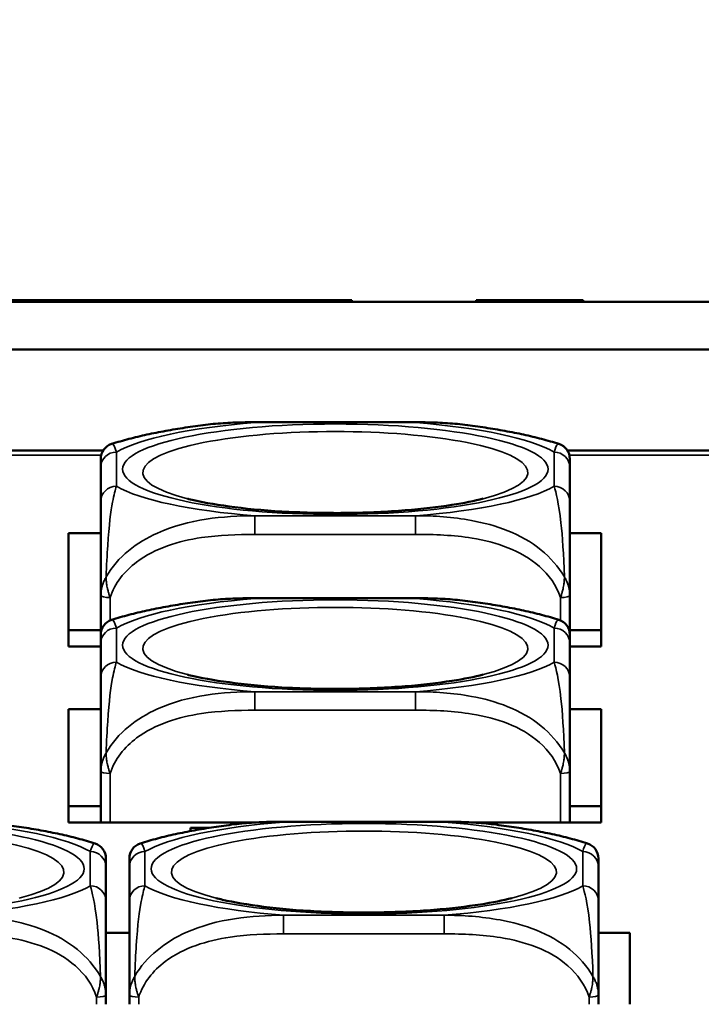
# Model space of a CAD drawing. Header units: inches. Extents: x 3.3 to 58.3, y 0.8 to 38.3.
# Tile 22 of 162: x 23.85 to 24.708, y 3.979 to 5.219. Entities that reach past the tile are written whole.
import ezdxf

# ---------------------------------------------------------------- set-up
doc = ezdxf.new("R2010")
doc.units = ezdxf.units.IN
doc.header["$MEASUREMENT"] = 0
for name, color, linetype, lineweight in [('Dimension (ANSI)', 7, 'Continuous', 25), ('Visible (ANSI)', 7, 'Continuous', 50), ('Visible Narrow (ANSI)', 7, 'Continuous', 35)]:
    doc.layers.add(name, color=color, linetype=linetype, lineweight=lineweight)
doc.styles.add('Note Text (ANSI)', font='tahoma.ttf')
doc.dimstyles.new('Default (ANSI)', dxfattribs={"dimtxt": 0.75, "dimasz": 0.098425, "dimexe": 0.125, "dimexo": 0.0625, "dimgap": 0.031496, "dimtad": 0, "dimtih": 1, "dimtoh": 1, "dimrnd": 1e-08, "dimzin": 4, "dimdsep": 46, "dimtxsty": 'Note Text (ANSI)', "dimcen": 0.09, "dimdle": 0.393701, "dimclrd": 256, "dimclre": 256, "dimclrt": 256, "dimadec": 0, "dimazin": 1, "dimtfac": 0.16, "dimtofl": 0, "dimtmove": 0, "dimatfit": 3, "dimfxl": 1, "dimtolj": 1, "dimtzin": 4, "dimlwd": -1, "dimlwe": -1, "dimarcsym": 0})

# ---------------------------------------------------------------- blocks, each defined once
blk = doc.blocks.new('*D5')
at = {"layer": 'Defpoints', "color": 0}
for p in [(42.8391, 9.2008), (21.1391, 4.6703), (42.8391, 4.6703)]:
    blk.add_point(p, dxfattribs=at)
at = {"layer": 'Dimension (ANSI)'}
for p, q in [((21.1391, 4.7328), (21.1391, 9.3258)), ((42.8391, 4.7328), (42.8391, 9.3258)), ((21.2375, 9.2008), (30.7235, 9.2008)), ((42.7406, 9.2008), (33.2546, 9.2008))]:
    blk.add_line(p, q, dxfattribs=at)
for points in [[(21.2375, 9.2172), (21.2375, 9.1844), (21.1391, 9.2008)], [(42.7406, 9.2172), (42.7406, 9.1844), (42.8391, 9.2008)]]:
    blk.add_solid(points, dxfattribs=at)
at = {"layer": 'Dimension (ANSI)', "insert": (30.755, 9.5914), "char_height": 0.75, "attachment_point": 1, "style": 'Note Text (ANSI)'}
blk.add_mtext('\\A1;21.70', dxfattribs=at)

msp = doc.modelspace()

# ---------------------------------------------------------------- linework, layer by layer
at = {"layer": 'Visible (ANSI)'}
for p, q in [((25.0412, 4.8635), (22.0612, 4.8635)), ((23.9025, 4.8655), (23.9025, 4.8635)), ((23.9316, 4.8655), (23.9316, 4.8635)), ((23.9491, 4.8655), (23.9491, 4.8635)), ((23.9549, 4.8655), (24.1011, 4.8655)), ((23.9549, 4.8655), (23.9549, 4.8635)), ((24.1011, 4.8655), (24.1011, 4.8635)), ((24.1693, 4.8655), (24.1011, 4.8655)), ((24.1693, 4.8655), (24.1693, 4.8635)), ((24.1986, 4.8655), (24.1693, 4.8655)), ((24.1986, 4.8655), (24.1986, 4.8635)), ((24.2676, 4.8655), (24.1986, 4.8655)), ((24.2676, 4.8655), (24.2676, 4.8635)), ((24.4241, 4.8655), (24.4241, 4.8635)), ((24.5589, 4.8655), (24.4241, 4.8655)), ((24.5589, 4.8655), (24.5589, 4.8635)), ((22.0012, 4.8035), (25.1012, 4.8035)), ((24.1457, 4.7117), (24.348, 4.7117)), ((23.6272, 4.676), (23.9545, 4.676)), ((24.5392, 4.676), (24.8665, 4.676)), ((23.9516, 4.6549), (23.9516, 4.6119)), ((24.5421, 4.6119), (24.5421, 4.6549)), ((23.9111, 4.4292), (23.9111, 4.5719)), ((23.9111, 4.5719), (23.9516, 4.5719)), ((24.5421, 4.5719), (24.5816, 4.5719)), ((24.5816, 4.5719), (24.5816, 4.4292)), ((23.9516, 4.4935), (23.9516, 4.4441)), ((24.1457, 4.4902), (24.348, 4.4902)), ((24.5421, 4.4441), (24.5421, 4.4935)), ((23.9516, 4.4498), (23.9111, 4.4498)), ((24.5816, 4.4498), (24.5421, 4.4498)), ((23.9516, 4.4292), (23.9111, 4.4292)), ((23.9516, 4.4333), (23.9516, 4.3903)), ((24.5421, 4.3903), (24.5421, 4.4333)), ((24.5816, 4.4292), (24.5421, 4.4292)), ((23.9111, 4.3504), (23.9516, 4.3504)), ((23.9111, 4.2077), (23.9111, 4.3504)), ((24.5421, 4.3504), (24.5816, 4.3504)), ((24.5816, 4.3504), (24.5816, 4.2077)), ((23.9516, 4.2719), (23.9516, 4.2077)), ((24.5421, 4.2077), (24.5421, 4.2719)), ((23.9516, 4.2283), (23.9111, 4.2283)), ((24.5816, 4.2283), (24.5421, 4.2283)), ((24.1467, 4.2077), (23.9111, 4.2077)), ((24.1817, 4.2085), (24.384, 4.2085)), ((24.5816, 4.2077), (24.419, 4.2077)), ((24.0644, 4.2009), (24.0881, 4.2009)), ((24.0644, 4.1967), (24.0644, 4.2009)), ((23.9581, 4.1087), (23.9581, 4.1517)), ((23.9876, 4.1517), (23.9876, 4.1087)), ((24.5781, 4.1087), (24.5781, 4.1517)), ((23.9581, 4.0688), (23.9876, 4.0688)), ((24.5781, 4.0688), (24.6176, 4.0688)), ((24.6176, 4.0688), (24.6176, 3.9786)), ((23.9581, 3.9786), (23.9581, 3.9903)), ((23.9876, 3.9903), (23.9876, 3.9786)), ((24.5781, 3.9786), (24.5781, 3.9903))]:
    msp.add_line(p, q, dxfattribs=at)
for centre, start, end in [((23.9713, 4.6656), 107.6432, 180), ((24.5224, 4.6656), 0, 72.3568), ((23.9713, 4.4441), 107.6432, 180), ((24.5224, 4.4441), 0, 72.3568), ((23.9384, 4.1624), 0, 72.3568), ((24.0073, 4.1624), 107.6432, 180), ((24.5584, 4.1624), 0, 72.3568)]:
    msp.add_arc(centre, 0.0197, start, end, dxfattribs=at)
for points, knots in [([(23.9025, 4.8655), (23.8986, 4.8655), (23.8905, 4.8655), (23.8767, 4.8655), (23.862, 4.8655), (23.8473, 4.8655), (23.8336, 4.8655), (23.8255, 4.8655), (23.8216, 4.8655)], [0, 0, 0, 0, 0.0324853, 0.0673531, 0.1059145, 0.1444931, 0.179353, 0.2118217, 0.2118217, 0.2118217, 0.2118217]), ([(23.9316, 4.8655), (23.9289, 4.8655), (23.9235, 4.8655), (23.9136, 4.8655), (23.9063, 4.8655), (23.9025, 4.8655)], [0, 0, 0, 0, 0.03126786, 0.06263017, 0.09504627, 0.09504627, 0.09504627, 0.09504627]), ([(23.9491, 4.8655), (23.9477, 4.8655), (23.9449, 4.8655), (23.939, 4.8655), (23.934, 4.8655), (23.9316, 4.8655)], [0, 0, 0, 0, 0.03320338, 0.06513581, 0.09651146, 0.09651146, 0.09651146, 0.09651146]), ([(23.9549, 4.8655), (23.9549, 4.8655), (23.9545, 4.8655), (23.9526, 4.8655), (23.9503, 4.8655), (23.9491, 4.8655)], [0.1014488, 0.1014488, 0.1014488, 0.1014488, 0.1358802, 0.1695437, 0.2029114, 0.2029114, 0.2029114, 0.2029114]), ([(24.0836, 4.7085), (24.0749, 4.7074), (24.0664, 4.7062), (24.0496, 4.7037), (24.0414, 4.7023), (24.0253, 4.6994), (24.0174, 4.6978), (24.002, 4.6945), (23.9945, 4.6927), (23.9797, 4.6888), (23.9725, 4.6867), (23.9653, 4.6844)], [3.667393, 3.667393, 3.667393, 3.667393, 3.7579435, 3.7579435, 3.8484939, 3.8484939, 3.9390443, 3.9390443, 4.0295947, 4.0295947, 4.1201451, 4.1201451, 4.1201451, 4.1201451]), ([(24.0836, 4.7085), (24.0878, 4.709), (24.092, 4.7095), (24.1003, 4.7102), (24.1045, 4.7105), (24.1128, 4.711), (24.117, 4.7112), (24.1253, 4.7115), (24.1294, 4.7116), (24.1376, 4.7117), (24.1416, 4.7117), (24.1457, 4.7117)], [-0.408153, -0.408153, -0.408153, -0.408153, -0.3779132, -0.3779132, -0.3476733, -0.3476733, -0.3174335, -0.3174335, -0.2871936, -0.2871936, -0.2569537, -0.2569537, -0.2569537, -0.2569537]), ([(24.348, 4.7117), (24.3521, 4.7117), (24.3561, 4.7117), (24.3643, 4.7116), (24.3684, 4.7115), (24.3767, 4.7112), (24.3809, 4.711), (24.3892, 4.7105), (24.3934, 4.7102), (24.4017, 4.7095), (24.4059, 4.709), (24.4101, 4.7085)], [0.2569517, 0.2569517, 0.2569517, 0.2569517, 0.2872237, 0.2872237, 0.3174956, 0.3174956, 0.3477676, 0.3477676, 0.3780395, 0.3780395, 0.4083115, 0.4083115, 0.4083115, 0.4083115]), ([(24.5284, 4.6844), (24.5213, 4.6867), (24.514, 4.6888), (24.4992, 4.6927), (24.4917, 4.6945), (24.4763, 4.6978), (24.4684, 4.6994), (24.4523, 4.7023), (24.4441, 4.7037), (24.4273, 4.7062), (24.4188, 4.7074), (24.4101, 4.7085)], [2.1581559, 2.1581559, 2.1581559, 2.1581559, 2.2487063, 2.2487063, 2.3392567, 2.3392567, 2.4298072, 2.4298072, 2.5203576, 2.5203576, 2.610908, 2.610908, 2.610908, 2.610908]), ([(23.9516, 4.6656), (23.9516, 4.6656), (23.9516, 4.6655), (23.9516, 4.6651), (23.9516, 4.6637), (23.9516, 4.6597), (23.9516, 4.6549)], [-0.469118, -0.469118, -0.469118, -0.469118, -0.427691, -0.427691, -0.427691, -0.2569517, -0.2569517, -0.2569517, -0.2569517]), ([(24.5421, 4.6549), (24.5421, 4.66), (24.5421, 4.6642), (24.5421, 4.6653), (24.5421, 4.6655), (24.5421, 4.6656), (24.5421, 4.6656)], [0.2569537, 0.2569537, 0.2569537, 0.2569537, 0.4371919, 0.4371919, 0.4371919, 0.468946, 0.468946, 0.468946, 0.468946]), ([(24.433, 4.6155), (24.4223, 4.6127), (24.4089, 4.61), (24.3762, 4.6049), (24.3562, 4.6025), (24.3121, 4.599), (24.2878, 4.5979), (24.2382, 4.5972), (24.2128, 4.5977), (24.1643, 4.6001), (24.1412, 4.6021), (24.1007, 4.6072), (24.083, 4.6103), (24.0659, 4.6142), (24.0632, 4.6148), (24.0607, 4.6155)], [5.410065, 5.410065, 5.410065, 5.410065, 5.649234, 5.649234, 5.925689, 5.925689, 6.220276, 6.220276, 6.52089, 6.52089, 6.81919, 6.81919, 7.104492, 7.104492, 7.16119, 7.16119, 7.16119, 7.16119]), ([(23.9516, 4.6119), (23.9516, 4.6068), (23.9516, 4.6008), (23.9516, 4.592), (23.9516, 4.5805), (23.9516, 4.5637), (23.9516, 4.5382), (23.9516, 4.5251), (23.9516, 4.5097), (23.9516, 4.4935)], [0.2569537, 0.2569537, 0.2569537, 0.2569537, 0.4371919, 0.4371919, 0.4371919, 0.6739428, 0.6739428, 0.6739428, 0.7963818, 0.7963818, 0.7963818, 0.7963818]), ([(24.5421, 4.4935), (24.5421, 4.5126), (24.5421, 4.5307), (24.5421, 4.5453), (24.5421, 4.5679), (24.5421, 4.5829), (24.5421, 4.5934), (24.5421, 4.6015), (24.5421, 4.6071), (24.5421, 4.6119)], [-0.7968224, -0.7968224, -0.7968224, -0.7968224, -0.6514613, -0.6514613, -0.6514613, -0.427691, -0.427691, -0.427691, -0.2569517, -0.2569517, -0.2569517, -0.2569517]), ([(24.0836, 4.4869), (24.0878, 4.4874), (24.092, 4.4879), (24.1003, 4.4886), (24.1045, 4.4889), (24.1128, 4.4894), (24.117, 4.4896), (24.1253, 4.4899), (24.1294, 4.49), (24.1376, 4.4901), (24.1416, 4.4902), (24.1457, 4.4902)], [-0.408153, -0.408153, -0.408153, -0.408153, -0.3779132, -0.3779132, -0.3476733, -0.3476733, -0.3174335, -0.3174335, -0.2871936, -0.2871936, -0.2569537, -0.2569537, -0.2569537, -0.2569537]), ([(24.348, 4.4902), (24.3521, 4.4902), (24.3561, 4.4901), (24.3643, 4.49), (24.3684, 4.4899), (24.3767, 4.4896), (24.3809, 4.4894), (24.3892, 4.4889), (24.3934, 4.4886), (24.4017, 4.4879), (24.4059, 4.4874), (24.4101, 4.4869)], [0.2569517, 0.2569517, 0.2569517, 0.2569517, 0.2872237, 0.2872237, 0.3174956, 0.3174956, 0.3477676, 0.3477676, 0.3780395, 0.3780395, 0.4083115, 0.4083115, 0.4083115, 0.4083115]), ([(24.0836, 4.4869), (24.0749, 4.4858), (24.0664, 4.4847), (24.0496, 4.4821), (24.0414, 4.4808), (24.0253, 4.4778), (24.0174, 4.4762), (24.002, 4.4729), (23.9945, 4.4711), (23.9797, 4.4672), (23.9725, 4.4651), (23.9653, 4.4628)], [3.667393, 3.667393, 3.667393, 3.667393, 3.7579435, 3.7579435, 3.8484939, 3.8484939, 3.9390443, 3.9390443, 4.0295947, 4.0295947, 4.1201451, 4.1201451, 4.1201451, 4.1201451]), ([(24.5284, 4.4628), (24.5213, 4.4651), (24.514, 4.4672), (24.4992, 4.4711), (24.4917, 4.4729), (24.4763, 4.4762), (24.4684, 4.4778), (24.4523, 4.4808), (24.4441, 4.4821), (24.4273, 4.4847), (24.4188, 4.4858), (24.4101, 4.4869)], [2.1581559, 2.1581559, 2.1581559, 2.1581559, 2.2487063, 2.2487063, 2.3392567, 2.3392567, 2.4298072, 2.4298072, 2.5203576, 2.5203576, 2.610908, 2.610908, 2.610908, 2.610908]), ([(23.9516, 4.4441), (23.9516, 4.4441), (23.9516, 4.4439), (23.9516, 4.4435), (23.9516, 4.4421), (23.9516, 4.4381), (23.9516, 4.4333)], [-0.469118, -0.469118, -0.469118, -0.469118, -0.427691, -0.427691, -0.427691, -0.2569517, -0.2569517, -0.2569517, -0.2569517]), ([(24.5421, 4.4333), (24.5421, 4.4384), (24.5421, 4.4426), (24.5421, 4.4437), (24.5421, 4.4439), (24.5421, 4.4441), (24.5421, 4.4441)], [0.2569537, 0.2569537, 0.2569537, 0.2569537, 0.4371919, 0.4371919, 0.4371919, 0.468946, 0.468946, 0.468946, 0.468946]), ([(24.433, 4.3939), (24.4223, 4.3912), (24.4089, 4.3884), (24.3762, 4.3833), (24.3562, 4.381), (24.3121, 4.3774), (24.2878, 4.3763), (24.2382, 4.3756), (24.2128, 4.3761), (24.1643, 4.3786), (24.1412, 4.3806), (24.1007, 4.3857), (24.083, 4.3887), (24.0659, 4.3926), (24.0632, 4.3932), (24.0607, 4.3939)], [5.410065, 5.410065, 5.410065, 5.410065, 5.649234, 5.649234, 5.925689, 5.925689, 6.220276, 6.220276, 6.52089, 6.52089, 6.81919, 6.81919, 7.104492, 7.104492, 7.16119, 7.16119, 7.16119, 7.16119]), ([(23.9516, 4.3903), (23.9516, 4.3852), (23.9516, 4.3792), (23.9516, 4.3704), (23.9516, 4.3589), (23.9516, 4.3421), (23.9516, 4.3166), (23.9516, 4.3035), (23.9516, 4.2881), (23.9516, 4.2719)], [0.2569537, 0.2569537, 0.2569537, 0.2569537, 0.4371919, 0.4371919, 0.4371919, 0.6739428, 0.6739428, 0.6739428, 0.7963818, 0.7963818, 0.7963818, 0.7963818]), ([(24.5421, 4.2719), (24.5421, 4.291), (24.5421, 4.3091), (24.5421, 4.3238), (24.5421, 4.3463), (24.5421, 4.3613), (24.5421, 4.3718), (24.5421, 4.3799), (24.5421, 4.3855), (24.5421, 4.3903)], [-0.7968224, -0.7968224, -0.7968224, -0.7968224, -0.6514613, -0.6514613, -0.6514613, -0.427691, -0.427691, -0.427691, -0.2569517, -0.2569517, -0.2569517, -0.2569517]), ([(23.9444, 4.1812), (23.9373, 4.1835), (23.93, 4.1856), (23.9152, 4.1895), (23.9077, 4.1913), (23.8923, 4.1946), (23.8844, 4.1962), (23.8683, 4.1991), (23.8601, 4.2005), (23.8433, 4.203), (23.8348, 4.2042), (23.8261, 4.2053)], [2.1581559, 2.1581559, 2.1581559, 2.1581559, 2.2487063, 2.2487063, 2.3392567, 2.3392567, 2.4298072, 2.4298072, 2.5203576, 2.5203576, 2.610908, 2.610908, 2.610908, 2.610908]), ([(24.1196, 4.2053), (24.1109, 4.2042), (24.1024, 4.203), (24.0856, 4.2005), (24.0774, 4.1991), (24.0613, 4.1962), (24.0534, 4.1946), (24.038, 4.1913), (24.0305, 4.1895), (24.0157, 4.1856), (24.0085, 4.1835), (24.0013, 4.1812)], [3.667393, 3.667393, 3.667393, 3.667393, 3.7579435, 3.7579435, 3.8484939, 3.8484939, 3.9390443, 3.9390443, 4.0295947, 4.0295947, 4.1201451, 4.1201451, 4.1201451, 4.1201451]), ([(24.1196, 4.2053), (24.1238, 4.2058), (24.128, 4.2063), (24.1363, 4.207), (24.1405, 4.2073), (24.1488, 4.2078), (24.153, 4.208), (24.1613, 4.2083), (24.1654, 4.2084), (24.1736, 4.2085), (24.1776, 4.2085), (24.1817, 4.2085)], [-0.408153, -0.408153, -0.408153, -0.408153, -0.3779132, -0.3779132, -0.3476733, -0.3476733, -0.3174335, -0.3174335, -0.2871936, -0.2871936, -0.2569537, -0.2569537, -0.2569537, -0.2569537]), ([(24.384, 4.2085), (24.3881, 4.2085), (24.3921, 4.2085), (24.4003, 4.2084), (24.4044, 4.2083), (24.4127, 4.208), (24.4169, 4.2078), (24.4252, 4.2073), (24.4294, 4.207), (24.4377, 4.2063), (24.4419, 4.2058), (24.4461, 4.2053)], [0.2569517, 0.2569517, 0.2569517, 0.2569517, 0.2872237, 0.2872237, 0.3174956, 0.3174956, 0.3477676, 0.3477676, 0.3780395, 0.3780395, 0.4083115, 0.4083115, 0.4083115, 0.4083115]), ([(24.5644, 4.1812), (24.5573, 4.1835), (24.55, 4.1856), (24.5352, 4.1895), (24.5277, 4.1913), (24.5123, 4.1946), (24.5044, 4.1962), (24.4883, 4.1991), (24.4801, 4.2005), (24.4633, 4.203), (24.4548, 4.2042), (24.4461, 4.2053)], [2.1581559, 2.1581559, 2.1581559, 2.1581559, 2.2487063, 2.2487063, 2.3392567, 2.3392567, 2.4298072, 2.4298072, 2.5203576, 2.5203576, 2.610908, 2.610908, 2.610908, 2.610908]), ([(23.9581, 4.1517), (23.9581, 4.1568), (23.9581, 4.161), (23.9581, 4.1621), (23.9581, 4.1623), (23.9581, 4.1624), (23.9581, 4.1624)], [0.2569537, 0.2569537, 0.2569537, 0.2569537, 0.4371919, 0.4371919, 0.4371919, 0.468946, 0.468946, 0.468946, 0.468946]), ([(23.9876, 4.1624), (23.9876, 4.1624), (23.9876, 4.1623), (23.9876, 4.1619), (23.9876, 4.1605), (23.9876, 4.1565), (23.9876, 4.1517)], [-0.469118, -0.469118, -0.469118, -0.469118, -0.427691, -0.427691, -0.427691, -0.2569517, -0.2569517, -0.2569517, -0.2569517]), ([(24.5781, 4.1517), (24.5781, 4.1568), (24.5781, 4.161), (24.5781, 4.1621), (24.5781, 4.1623), (24.5781, 4.1624), (24.5781, 4.1624)], [0.2569537, 0.2569537, 0.2569537, 0.2569537, 0.4371919, 0.4371919, 0.4371919, 0.468946, 0.468946, 0.468946, 0.468946]), ([(23.9581, 3.9903), (23.9581, 4.0094), (23.9581, 4.0275), (23.9581, 4.0421), (23.9581, 4.0647), (23.9581, 4.0797), (23.9581, 4.0902), (23.9581, 4.0983), (23.9581, 4.1039), (23.9581, 4.1087)], [-0.7968224, -0.7968224, -0.7968224, -0.7968224, -0.6514613, -0.6514613, -0.6514613, -0.427691, -0.427691, -0.427691, -0.2569517, -0.2569517, -0.2569517, -0.2569517]), ([(23.9876, 4.1087), (23.9876, 4.1036), (23.9876, 4.0976), (23.9876, 4.0888), (23.9876, 4.0773), (23.9876, 4.0605), (23.9876, 4.035), (23.9876, 4.0219), (23.9876, 4.0065), (23.9876, 3.9903)], [0.2569537, 0.2569537, 0.2569537, 0.2569537, 0.4371919, 0.4371919, 0.4371919, 0.6739428, 0.6739428, 0.6739428, 0.7963818, 0.7963818, 0.7963818, 0.7963818]), ([(24.469, 4.1123), (24.4583, 4.1095), (24.4449, 4.1068), (24.4122, 4.1017), (24.3922, 4.0993), (24.3481, 4.0958), (24.3238, 4.0947), (24.2742, 4.094), (24.2488, 4.0945), (24.2003, 4.0969), (24.1772, 4.0989), (24.1367, 4.104), (24.119, 4.1071), (24.1019, 4.111), (24.0992, 4.1116), (24.0967, 4.1123)], [5.410065, 5.410065, 5.410065, 5.410065, 5.649234, 5.649234, 5.925689, 5.925689, 6.220276, 6.220276, 6.52089, 6.52089, 6.81919, 6.81919, 7.104492, 7.104492, 7.16119, 7.16119, 7.16119, 7.16119]), ([(24.5781, 3.9903), (24.5781, 4.0094), (24.5781, 4.0275), (24.5781, 4.0421), (24.5781, 4.0647), (24.5781, 4.0797), (24.5781, 4.0902), (24.5781, 4.0983), (24.5781, 4.1039), (24.5781, 4.1087)], [-0.7968224, -0.7968224, -0.7968224, -0.7968224, -0.6514613, -0.6514613, -0.6514613, -0.427691, -0.427691, -0.427691, -0.2569517, -0.2569517, -0.2569517, -0.2569517])]:
    msp.add_open_spline(points, degree=3, knots=knots, dxfattribs=at)
at = {"layer": 'Visible Narrow (ANSI)'}
for p, q in [((24.1457, 4.7117), (24.1457, 4.7113)), ((24.1457, 4.7113), (24.348, 4.7113)), ((24.348, 4.7117), (24.348, 4.7113)), ((23.9521, 4.6703), (23.6296, 4.6703)), ((23.9713, 4.6311), (23.9713, 4.6742)), ((24.5224, 4.6742), (24.5224, 4.6311)), ((24.8641, 4.6703), (24.5416, 4.6703)), ((24.348, 4.594), (24.1457, 4.594)), ((24.1457, 4.5705), (24.1457, 4.594)), ((24.348, 4.5705), (24.348, 4.594)), ((24.1457, 4.5705), (24.348, 4.5705)), ((23.9634, 4.4621), (23.9634, 4.491)), ((24.1457, 4.4902), (24.1457, 4.4897)), ((24.1457, 4.4897), (24.348, 4.4897)), ((24.348, 4.4902), (24.348, 4.4897)), ((24.5303, 4.491), (24.5303, 4.4621)), ((23.9713, 4.4095), (23.9713, 4.4526)), ((24.5224, 4.4526), (24.5224, 4.4095)), ((24.348, 4.3724), (24.1457, 4.3724)), ((24.1457, 4.349), (24.1457, 4.3724)), ((24.348, 4.349), (24.348, 4.3724)), ((24.1457, 4.349), (24.348, 4.349)), ((23.9634, 4.2077), (23.9634, 4.2694)), ((24.5303, 4.2694), (24.5303, 4.2077)), ((24.1817, 4.2085), (24.1817, 4.2081)), ((24.1817, 4.2081), (24.384, 4.2081)), ((24.384, 4.2085), (24.384, 4.2081)), ((23.9384, 4.171), (23.9384, 4.1279)), ((24.0073, 4.1279), (24.0073, 4.171)), ((24.5584, 4.171), (24.5584, 4.1279)), ((24.384, 4.0908), (24.1817, 4.0908)), ((24.1817, 4.0673), (24.1817, 4.0908)), ((24.384, 4.0673), (24.384, 4.0908)), ((24.1817, 4.0673), (24.384, 4.0673)), ((23.9463, 3.9878), (23.9463, 3.9786)), ((23.9994, 3.9786), (23.9994, 3.9878)), ((24.5663, 3.9878), (24.5663, 3.9786))]:
    msp.add_line(p, q, dxfattribs=at)
for centre, major_axis, ratio, start_param, end_param in [((24.2469, 4.6526), (-0.2936, 0), 0.21286, 5.064156, 5.931419), ((24.2469, 4.6485), (-0.2424, 0), 0.21286, 2.446359, 6.978419), ((24.2469, 4.6526), (0.2936, 0), 0.21286, 0.351767, 1.21903), ((23.9713, 4.6549), (-0.0197, 0), 0.977083, 4.712389, 6.283185), ((24.5224, 4.6549), (0.0197, 0), 0.977083, 0, 1.570796), ((23.9713, 4.6119), (-0.0197, 0), 0.977083, 4.712389, 6.283185), ((24.2469, 4.6526), (-0.2936, 0), 0.21286, 0.351767, 1.21903), ((24.2469, 4.6526), (0.2936, 0), 0.21286, 5.064156, 5.931419), ((24.5224, 4.6119), (0.0197, 0), 0.977083, 0, 1.570796), ((23.9634, 4.4935), (-0.0118, 0), 0.21286, 0, 1.570796), ((24.2469, 4.431), (-0.2936, 0), 0.21286, 5.064156, 5.931419), ((24.2469, 4.431), (0.2936, 0), 0.21286, 0.351767, 1.21903), ((24.5303, 4.4935), (0.0118, 0), 0.21286, 4.712389, 6.283185), ((24.2469, 4.427), (-0.2424, 0), 0.21286, 2.446359, 6.978419), ((23.9713, 4.4333), (-0.0197, 0), 0.977083, 4.712389, 6.283185), ((24.5224, 4.4333), (0.0197, 0), 0.977083, 0, 1.570796), ((23.9713, 4.3903), (-0.0197, 0), 0.977083, 4.712389, 6.283185), ((24.2469, 4.431), (-0.2936, 0), 0.21286, 0.351767, 1.21903), ((24.2469, 4.431), (0.2936, 0), 0.21286, 5.064156, 5.931419), ((24.5224, 4.3903), (0.0197, 0), 0.977083, 0, 1.570796), ((23.9634, 4.2719), (-0.0118, 0), 0.21286, 0, 1.570796), ((24.5303, 4.2719), (0.0118, 0), 0.21286, 4.712389, 6.283185), ((23.6629, 4.1494), (0.2936, 0), 0.21286, 0.351767, 1.21903), ((24.2829, 4.1494), (-0.2936, 0), 0.21286, 5.064156, 5.931419), ((24.2829, 4.1494), (0.2936, 0), 0.21286, 0.351767, 1.21903), ((23.6629, 4.1453), (-0.2424, 0), 0.21286, 2.446359, 6.978419), ((24.2829, 4.1453), (-0.2424, 0), 0.21286, 2.446359, 6.978419), ((23.9384, 4.1517), (0.0197, 0), 0.977083, 0, 1.570796), ((24.0073, 4.1517), (-0.0197, 0), 0.977083, 4.712389, 6.283185), ((24.5584, 4.1517), (0.0197, 0), 0.977083, 0, 1.570796), ((23.6629, 4.1494), (0.2936, 0), 0.21286, 5.064156, 5.931419), ((23.9384, 4.1087), (0.0197, 0), 0.977083, 0, 1.570796), ((24.0073, 4.1087), (-0.0197, 0), 0.977083, 4.712389, 6.283185), ((24.2829, 4.1494), (-0.2936, 0), 0.21286, 0.351767, 1.21903), ((24.2829, 4.1494), (0.2936, 0), 0.21286, 5.064156, 5.931419), ((24.5584, 4.1087), (0.0197, 0), 0.977083, 0, 1.570796), ((23.9463, 3.9903), (0.0118, 0), 0.21286, 4.712389, 6.283185), ((23.9994, 3.9903), (-0.0118, 0), 0.21286, 0, 1.570796), ((24.5663, 3.9903), (0.0118, 0), 0.21286, 4.712389, 6.283185)]:
    msp.add_ellipse(centre, major_axis=major_axis, ratio=ratio, start_param=start_param, end_param=end_param, dxfattribs=at)
for centre in [(24.2469, 4.6526), (24.2469, 4.431), (23.6629, 4.1494), (24.2829, 4.1494)]:
    msp.add_ellipse(centre, major_axis=(-0.2678, 0), ratio=0.21286, dxfattribs=at)
for points in [[(24.0836, 4.7085), (24.1044, 4.7112), (24.125, 4.7118), (24.1457, 4.7113)], [(24.348, 4.7113), (24.3685, 4.7116), (24.3895, 4.7113), (24.4104, 4.7086)], [(23.9713, 4.6742), (23.9696, 4.6804), (23.9674, 4.6853), (23.9653, 4.6845)], [(24.0836, 4.4869), (24.1044, 4.4896), (24.125, 4.4903), (24.1457, 4.4897)], [(24.348, 4.4897), (24.3685, 4.49), (24.3895, 4.4897), (24.4104, 4.4871)], [(23.9713, 4.4526), (23.9696, 4.4588), (23.9674, 4.4637), (23.9653, 4.4629)], [(24.1196, 4.2053), (24.1404, 4.208), (24.161, 4.2086), (24.1817, 4.2081)], [(24.384, 4.2081), (24.4045, 4.2084), (24.4255, 4.2081), (24.4464, 4.2054)], [(24.0073, 4.171), (24.0056, 4.1772), (24.0034, 4.1821), (24.0013, 4.1813)]]:
    msp.add_open_spline(points, degree=3, dxfattribs=at)
for points, knots in [([(24.5284, 4.6844), (24.528, 4.6845), (24.5276, 4.6844), (24.5255, 4.6831), (24.5239, 4.6795), (24.5224, 4.6742)], [-0.468946, -0.468946, -0.468946, -0.468946, -0.427691, -0.427691, -0.2569537, -0.2569537, -0.2569537, -0.2569537]), ([(23.9584, 4.517), (23.9589, 4.5313), (23.9596, 4.545), (23.962, 4.5824), (23.9643, 4.5996), (23.9682, 4.6202), (23.9699, 4.6265), (23.9713, 4.6311)], [-0.7478145, -0.7478145, -0.7478145, -0.7478145, -0.6493253, -0.6493253, -0.427691, -0.427691, -0.2569537, -0.2569537, -0.2569537, -0.2569537]), ([(24.5224, 4.6311), (24.5248, 4.6226), (24.5281, 4.6108), (24.5328, 4.5684), (24.5344, 4.5452), (24.5353, 4.517)], [0.2569517, 0.2569517, 0.2569517, 0.2569517, 0.5559983, 0.5559983, 0.7482818, 0.7482818, 0.7482818, 0.7482818]), ([(24.1457, 4.594), (24.1052, 4.5936), (24.0629, 4.5901), (23.9972, 4.5607), (23.9728, 4.5423), (23.9584, 4.517)], [0.2569517, 0.2569517, 0.2569517, 0.2569517, 0.5559983, 0.5559983, 0.7482818, 0.7482818, 0.7482818, 0.7482818]), ([(24.5353, 4.517), (24.5276, 4.5298), (24.5176, 4.5415), (24.4806, 4.5715), (24.4489, 4.5824), (24.3946, 4.5924), (24.3714, 4.594), (24.348, 4.594)], [-0.7478145, -0.7478145, -0.7478145, -0.7478145, -0.6493253, -0.6493253, -0.427691, -0.427691, -0.2569537, -0.2569537, -0.2569537, -0.2569537]), ([(23.9634, 4.491), (23.9691, 4.5088), (23.9816, 4.5243), (23.9968, 4.5357), (24.0203, 4.5533), (24.0494, 4.5621), (24.0785, 4.5664), (24.1006, 4.5697), (24.1233, 4.5705), (24.1457, 4.5705)], [-0.7968224, -0.7968224, -0.7968224, -0.7968224, -0.6514613, -0.6514613, -0.6514613, -0.427691, -0.427691, -0.427691, -0.2569517, -0.2569517, -0.2569517, -0.2569517]), ([(24.348, 4.5705), (24.3717, 4.5705), (24.3957, 4.5696), (24.419, 4.5658), (24.4497, 4.5608), (24.4806, 4.5506), (24.5038, 4.5301), (24.5158, 4.5195), (24.5255, 4.5061), (24.5303, 4.491)], [0.2569537, 0.2569537, 0.2569537, 0.2569537, 0.4371919, 0.4371919, 0.4371919, 0.6739428, 0.6739428, 0.6739428, 0.7963818, 0.7963818, 0.7963818, 0.7963818]), ([(23.9584, 4.517), (23.9576, 4.5156), (23.9568, 4.5142), (23.9554, 4.5111), (23.9547, 4.5095), (23.9538, 4.5069), (23.9535, 4.5059), (23.9531, 4.5044), (23.9529, 4.5039), (23.9526, 4.5026), (23.9525, 4.5018), (23.9521, 4.4998), (23.9519, 4.4986), (23.9516, 4.4961), (23.9516, 4.4948), (23.9516, 4.4935)], [-0.00023197, -0.00023197, -0.00023197, -0.00023197, 0.00913095, 0.00913095, 0.01983142, 0.01983142, 0.02651922, 0.02651922, 0.02986312, 0.02986312, 0.03521335, 0.03521335, 0.04377373, 0.04377373, 0.0532704, 0.0532704, 0.0532704, 0.0532704]), ([(23.9634, 4.491), (23.9629, 4.4924), (23.9624, 4.4938), (23.9615, 4.4966), (23.9611, 4.4979), (23.9605, 4.5001), (23.9603, 4.501), (23.96, 4.5024), (23.9599, 4.5029), (23.9595, 4.5046), (23.9593, 4.5057), (23.9589, 4.5086), (23.9587, 4.5104), (23.9585, 4.5138), (23.9584, 4.5154), (23.9584, 4.517)], [-0.0532704, -0.0532704, -0.0532704, -0.0532704, -0.04377373, -0.04377373, -0.03521335, -0.03521335, -0.02986312, -0.02986312, -0.02651922, -0.02651922, -0.01983142, -0.01983142, -0.00913095, -0.00913095, 0.00023197, 0.00023197, 0.00023197, 0.00023197]), ([(24.5353, 4.517), (24.5353, 4.5154), (24.5352, 4.5138), (24.535, 4.5104), (24.5348, 4.5086), (24.5344, 4.5057), (24.5342, 4.5046), (24.5338, 4.5029), (24.5337, 4.5024), (24.5334, 4.501), (24.5332, 4.5001), (24.5326, 4.4979), (24.5322, 4.4966), (24.5314, 4.4938), (24.5309, 4.4924), (24.5303, 4.491)], [-0.00023197, -0.00023197, -0.00023197, -0.00023197, 0.00913095, 0.00913095, 0.01983142, 0.01983142, 0.02651922, 0.02651922, 0.02986312, 0.02986312, 0.03521335, 0.03521335, 0.04377373, 0.04377373, 0.0532704, 0.0532704, 0.0532704, 0.0532704]), ([(24.5421, 4.4935), (24.5421, 4.4948), (24.5421, 4.4961), (24.5418, 4.4986), (24.5416, 4.4998), (24.5412, 4.5018), (24.5411, 4.5026), (24.5408, 4.5039), (24.5406, 4.5044), (24.5402, 4.5059), (24.5399, 4.5069), (24.539, 4.5095), (24.5383, 4.5111), (24.5369, 4.5142), (24.5361, 4.5156), (24.5353, 4.517)], [-0.0532704, -0.0532704, -0.0532704, -0.0532704, -0.04377373, -0.04377373, -0.03521335, -0.03521335, -0.02986312, -0.02986312, -0.02651922, -0.02651922, -0.01983142, -0.01983142, -0.00913095, -0.00913095, 0.00023197, 0.00023197, 0.00023197, 0.00023197]), ([(24.5284, 4.4628), (24.528, 4.4629), (24.5276, 4.4629), (24.5255, 4.4615), (24.5239, 4.4579), (24.5224, 4.4526)], [-0.468946, -0.468946, -0.468946, -0.468946, -0.427691, -0.427691, -0.2569537, -0.2569537, -0.2569537, -0.2569537]), ([(23.9584, 4.2954), (23.9589, 4.3097), (23.9596, 4.3234), (23.962, 4.3608), (23.9643, 4.378), (23.9682, 4.3986), (23.9699, 4.4049), (23.9713, 4.4095)], [-0.7478145, -0.7478145, -0.7478145, -0.7478145, -0.6493253, -0.6493253, -0.427691, -0.427691, -0.2569537, -0.2569537, -0.2569537, -0.2569537]), ([(24.5224, 4.4095), (24.5248, 4.401), (24.5281, 4.3893), (24.5328, 4.3468), (24.5344, 4.3236), (24.5353, 4.2954)], [0.2569517, 0.2569517, 0.2569517, 0.2569517, 0.5559983, 0.5559983, 0.7482818, 0.7482818, 0.7482818, 0.7482818]), ([(24.1457, 4.3724), (24.1052, 4.372), (24.0629, 4.3685), (23.9972, 4.3391), (23.9728, 4.3208), (23.9584, 4.2954)], [0.2569517, 0.2569517, 0.2569517, 0.2569517, 0.5559983, 0.5559983, 0.7482818, 0.7482818, 0.7482818, 0.7482818]), ([(24.5353, 4.2954), (24.5276, 4.3082), (24.5176, 4.3199), (24.4806, 4.3499), (24.4489, 4.3609), (24.3946, 4.3708), (24.3714, 4.3724), (24.348, 4.3724)], [-0.7478145, -0.7478145, -0.7478145, -0.7478145, -0.6493253, -0.6493253, -0.427691, -0.427691, -0.2569537, -0.2569537, -0.2569537, -0.2569537]), ([(23.9634, 4.2694), (23.9691, 4.2873), (23.9816, 4.3027), (23.9968, 4.3141), (24.0203, 4.3317), (24.0494, 4.3405), (24.0785, 4.3448), (24.1006, 4.3482), (24.1233, 4.349), (24.1457, 4.349)], [-0.7968224, -0.7968224, -0.7968224, -0.7968224, -0.6514613, -0.6514613, -0.6514613, -0.427691, -0.427691, -0.427691, -0.2569517, -0.2569517, -0.2569517, -0.2569517]), ([(24.348, 4.349), (24.3717, 4.349), (24.3957, 4.3481), (24.419, 4.3442), (24.4497, 4.3392), (24.4806, 4.329), (24.5038, 4.3085), (24.5158, 4.2979), (24.5255, 4.2845), (24.5303, 4.2694)], [0.2569537, 0.2569537, 0.2569537, 0.2569537, 0.4371919, 0.4371919, 0.4371919, 0.6739428, 0.6739428, 0.6739428, 0.7963818, 0.7963818, 0.7963818, 0.7963818]), ([(23.9584, 4.2954), (23.9576, 4.294), (23.9568, 4.2926), (23.9554, 4.2895), (23.9547, 4.2879), (23.9538, 4.2853), (23.9535, 4.2843), (23.9531, 4.2828), (23.9529, 4.2823), (23.9526, 4.281), (23.9525, 4.2802), (23.9521, 4.2782), (23.9519, 4.277), (23.9516, 4.2745), (23.9516, 4.2732), (23.9516, 4.2719)], [-0.00023197, -0.00023197, -0.00023197, -0.00023197, 0.00913095, 0.00913095, 0.01983142, 0.01983142, 0.02651922, 0.02651922, 0.02986312, 0.02986312, 0.03521335, 0.03521335, 0.04377373, 0.04377373, 0.0532704, 0.0532704, 0.0532704, 0.0532704]), ([(23.9634, 4.2694), (23.9629, 4.2708), (23.9624, 4.2722), (23.9615, 4.275), (23.9611, 4.2763), (23.9605, 4.2785), (23.9603, 4.2794), (23.96, 4.2808), (23.9599, 4.2814), (23.9595, 4.283), (23.9593, 4.2841), (23.9589, 4.287), (23.9587, 4.2888), (23.9585, 4.2922), (23.9584, 4.2938), (23.9584, 4.2954)], [-0.0532704, -0.0532704, -0.0532704, -0.0532704, -0.04377373, -0.04377373, -0.03521335, -0.03521335, -0.02986312, -0.02986312, -0.02651922, -0.02651922, -0.01983142, -0.01983142, -0.00913095, -0.00913095, 0.00023197, 0.00023197, 0.00023197, 0.00023197]), ([(24.5353, 4.2954), (24.5353, 4.2938), (24.5352, 4.2922), (24.535, 4.2888), (24.5348, 4.287), (24.5344, 4.2841), (24.5342, 4.283), (24.5338, 4.2814), (24.5337, 4.2808), (24.5334, 4.2794), (24.5332, 4.2785), (24.5326, 4.2763), (24.5322, 4.275), (24.5314, 4.2722), (24.5309, 4.2708), (24.5303, 4.2694)], [-0.00023197, -0.00023197, -0.00023197, -0.00023197, 0.00913095, 0.00913095, 0.01983142, 0.01983142, 0.02651922, 0.02651922, 0.02986312, 0.02986312, 0.03521335, 0.03521335, 0.04377373, 0.04377373, 0.0532704, 0.0532704, 0.0532704, 0.0532704]), ([(24.5421, 4.2719), (24.5421, 4.2732), (24.5421, 4.2745), (24.5418, 4.277), (24.5416, 4.2782), (24.5412, 4.2802), (24.5411, 4.281), (24.5408, 4.2823), (24.5406, 4.2828), (24.5402, 4.2843), (24.5399, 4.2853), (24.539, 4.2879), (24.5383, 4.2895), (24.5369, 4.2926), (24.5361, 4.294), (24.5353, 4.2954)], [-0.0532704, -0.0532704, -0.0532704, -0.0532704, -0.04377373, -0.04377373, -0.03521335, -0.03521335, -0.02986312, -0.02986312, -0.02651922, -0.02651922, -0.01983142, -0.01983142, -0.00913095, -0.00913095, 0.00023197, 0.00023197, 0.00023197, 0.00023197]), ([(23.9444, 4.1812), (23.944, 4.1813), (23.9436, 4.1812), (23.9415, 4.1799), (23.9399, 4.1763), (23.9384, 4.171)], [-0.468946, -0.468946, -0.468946, -0.468946, -0.427691, -0.427691, -0.2569537, -0.2569537, -0.2569537, -0.2569537]), ([(24.5644, 4.1812), (24.564, 4.1813), (24.5636, 4.1812), (24.5615, 4.1799), (24.5599, 4.1763), (24.5584, 4.171)], [-0.468946, -0.468946, -0.468946, -0.468946, -0.427691, -0.427691, -0.2569537, -0.2569537, -0.2569537, -0.2569537]), ([(23.9384, 4.1279), (23.9408, 4.1194), (23.9441, 4.1076), (23.9488, 4.0652), (23.9504, 4.042), (23.9513, 4.0138)], [0.2569517, 0.2569517, 0.2569517, 0.2569517, 0.5559983, 0.5559983, 0.7482818, 0.7482818, 0.7482818, 0.7482818]), ([(23.9944, 4.0138), (23.9949, 4.0281), (23.9956, 4.0418), (23.998, 4.0792), (24.0003, 4.0964), (24.0042, 4.117), (24.0059, 4.1233), (24.0073, 4.1279)], [-0.7478145, -0.7478145, -0.7478145, -0.7478145, -0.6493253, -0.6493253, -0.427691, -0.427691, -0.2569537, -0.2569537, -0.2569537, -0.2569537]), ([(24.5584, 4.1279), (24.5608, 4.1194), (24.5641, 4.1076), (24.5688, 4.0652), (24.5704, 4.042), (24.5713, 4.0138)], [0.2569517, 0.2569517, 0.2569517, 0.2569517, 0.5559983, 0.5559983, 0.7482818, 0.7482818, 0.7482818, 0.7482818]), ([(23.9513, 4.0138), (23.9436, 4.0266), (23.9336, 4.0383), (23.8966, 4.0683), (23.8649, 4.0792), (23.8106, 4.0892), (23.7874, 4.0908), (23.764, 4.0908)], [-0.7478145, -0.7478145, -0.7478145, -0.7478145, -0.6493253, -0.6493253, -0.427691, -0.427691, -0.2569537, -0.2569537, -0.2569537, -0.2569537]), ([(24.1817, 4.0908), (24.1412, 4.0904), (24.0989, 4.0869), (24.0332, 4.0575), (24.0088, 4.0391), (23.9944, 4.0138)], [0.2569517, 0.2569517, 0.2569517, 0.2569517, 0.5559983, 0.5559983, 0.7482818, 0.7482818, 0.7482818, 0.7482818]), ([(24.5713, 4.0138), (24.5636, 4.0266), (24.5536, 4.0383), (24.5166, 4.0683), (24.4849, 4.0792), (24.4306, 4.0892), (24.4074, 4.0908), (24.384, 4.0908)], [-0.7478145, -0.7478145, -0.7478145, -0.7478145, -0.6493253, -0.6493253, -0.427691, -0.427691, -0.2569537, -0.2569537, -0.2569537, -0.2569537]), ([(23.764, 4.0673), (23.7877, 4.0673), (23.8117, 4.0664), (23.835, 4.0626), (23.8657, 4.0576), (23.8966, 4.0474), (23.9198, 4.0269), (23.9318, 4.0163), (23.9415, 4.0029), (23.9463, 3.9878)], [0.2569537, 0.2569537, 0.2569537, 0.2569537, 0.4371919, 0.4371919, 0.4371919, 0.6739428, 0.6739428, 0.6739428, 0.7963818, 0.7963818, 0.7963818, 0.7963818]), ([(23.9994, 3.9878), (24.0051, 4.0056), (24.0176, 4.0211), (24.0328, 4.0325), (24.0563, 4.0501), (24.0854, 4.0589), (24.1145, 4.0632), (24.1366, 4.0665), (24.1593, 4.0673), (24.1817, 4.0673)], [-0.7968224, -0.7968224, -0.7968224, -0.7968224, -0.6514613, -0.6514613, -0.6514613, -0.427691, -0.427691, -0.427691, -0.2569517, -0.2569517, -0.2569517, -0.2569517]), ([(24.384, 4.0673), (24.4077, 4.0673), (24.4317, 4.0664), (24.455, 4.0626), (24.4857, 4.0576), (24.5166, 4.0474), (24.5398, 4.0269), (24.5518, 4.0163), (24.5615, 4.0029), (24.5663, 3.9878)], [0.2569537, 0.2569537, 0.2569537, 0.2569537, 0.4371919, 0.4371919, 0.4371919, 0.6739428, 0.6739428, 0.6739428, 0.7963818, 0.7963818, 0.7963818, 0.7963818]), ([(23.9513, 4.0138), (23.9513, 4.0122), (23.9512, 4.0106), (23.951, 4.0072), (23.9508, 4.0054), (23.9504, 4.0025), (23.9502, 4.0014), (23.9498, 3.9997), (23.9497, 3.9992), (23.9494, 3.9978), (23.9492, 3.9969), (23.9486, 3.9947), (23.9482, 3.9934), (23.9474, 3.9906), (23.9469, 3.9892), (23.9463, 3.9878)], [-0.00023197, -0.00023197, -0.00023197, -0.00023197, 0.00913095, 0.00913095, 0.01983142, 0.01983142, 0.02651922, 0.02651922, 0.02986312, 0.02986312, 0.03521335, 0.03521335, 0.04377373, 0.04377373, 0.0532704, 0.0532704, 0.0532704, 0.0532704]), ([(23.9581, 3.9903), (23.9581, 3.9916), (23.9581, 3.9929), (23.9578, 3.9954), (23.9576, 3.9966), (23.9572, 3.9986), (23.9571, 3.9994), (23.9568, 4.0007), (23.9566, 4.0012), (23.9562, 4.0027), (23.9559, 4.0037), (23.955, 4.0063), (23.9543, 4.0079), (23.9529, 4.011), (23.9521, 4.0124), (23.9513, 4.0138)], [-0.0532704, -0.0532704, -0.0532704, -0.0532704, -0.04377373, -0.04377373, -0.03521335, -0.03521335, -0.02986312, -0.02986312, -0.02651922, -0.02651922, -0.01983142, -0.01983142, -0.00913095, -0.00913095, 0.00023197, 0.00023197, 0.00023197, 0.00023197]), ([(23.9944, 4.0138), (23.9936, 4.0124), (23.9928, 4.011), (23.9914, 4.0079), (23.9907, 4.0063), (23.9898, 4.0037), (23.9895, 4.0027), (23.9891, 4.0012), (23.9889, 4.0007), (23.9886, 3.9994), (23.9885, 3.9986), (23.9881, 3.9966), (23.9879, 3.9954), (23.9876, 3.9929), (23.9876, 3.9916), (23.9876, 3.9903)], [-0.00023197, -0.00023197, -0.00023197, -0.00023197, 0.00913095, 0.00913095, 0.01983142, 0.01983142, 0.02651922, 0.02651922, 0.02986312, 0.02986312, 0.03521335, 0.03521335, 0.04377373, 0.04377373, 0.0532704, 0.0532704, 0.0532704, 0.0532704]), ([(23.9994, 3.9878), (23.9989, 3.9892), (23.9984, 3.9906), (23.9975, 3.9934), (23.9971, 3.9947), (23.9965, 3.9969), (23.9963, 3.9978), (23.996, 3.9992), (23.9959, 3.9997), (23.9955, 4.0014), (23.9953, 4.0025), (23.9949, 4.0054), (23.9947, 4.0072), (23.9945, 4.0106), (23.9944, 4.0122), (23.9944, 4.0138)], [-0.0532704, -0.0532704, -0.0532704, -0.0532704, -0.04377373, -0.04377373, -0.03521335, -0.03521335, -0.02986312, -0.02986312, -0.02651922, -0.02651922, -0.01983142, -0.01983142, -0.00913095, -0.00913095, 0.00023197, 0.00023197, 0.00023197, 0.00023197]), ([(24.5713, 4.0138), (24.5713, 4.0122), (24.5712, 4.0106), (24.571, 4.0072), (24.5708, 4.0054), (24.5704, 4.0025), (24.5702, 4.0014), (24.5698, 3.9997), (24.5697, 3.9992), (24.5694, 3.9978), (24.5692, 3.9969), (24.5686, 3.9947), (24.5682, 3.9934), (24.5674, 3.9906), (24.5669, 3.9892), (24.5663, 3.9878)], [-0.00023197, -0.00023197, -0.00023197, -0.00023197, 0.00913095, 0.00913095, 0.01983142, 0.01983142, 0.02651922, 0.02651922, 0.02986312, 0.02986312, 0.03521335, 0.03521335, 0.04377373, 0.04377373, 0.0532704, 0.0532704, 0.0532704, 0.0532704]), ([(24.5781, 3.9903), (24.5781, 3.9916), (24.5781, 3.9929), (24.5778, 3.9954), (24.5776, 3.9966), (24.5772, 3.9986), (24.5771, 3.9994), (24.5768, 4.0007), (24.5766, 4.0012), (24.5762, 4.0027), (24.5759, 4.0037), (24.575, 4.0063), (24.5743, 4.0079), (24.5729, 4.011), (24.5721, 4.0124), (24.5713, 4.0138)], [-0.0532704, -0.0532704, -0.0532704, -0.0532704, -0.04377373, -0.04377373, -0.03521335, -0.03521335, -0.02986312, -0.02986312, -0.02651922, -0.02651922, -0.01983142, -0.01983142, -0.00913095, -0.00913095, 0.00023197, 0.00023197, 0.00023197, 0.00023197])]:
    msp.add_open_spline(points, degree=3, knots=knots, dxfattribs=at)

# ---------------------------------------------------------------- dimensions: what is measured, and where the dimension line sits
at = {"layer": 'Dimension (ANSI)'}
dim = msp.add_linear_dim(base=(42.8391, 9.2008), p1=(21.1391, 4.6703), p2=(42.8391, 4.6703), angle=180, dimstyle='Default (ANSI)', override={"dimtih": 0, "dimtoh": 0, "dimdec": 2, "dimtp": 0, "dimtm": 0, "dimtdec": 2, "dimatfit": 1}, dxfattribs=at)
dim.commit()
dim.dimension.update_dxf_attribs({"geometry": '*D5', "text_midpoint": (31.9891, 9.2008), "dimtype": 160})

doc.saveas('drawing.dxf')
